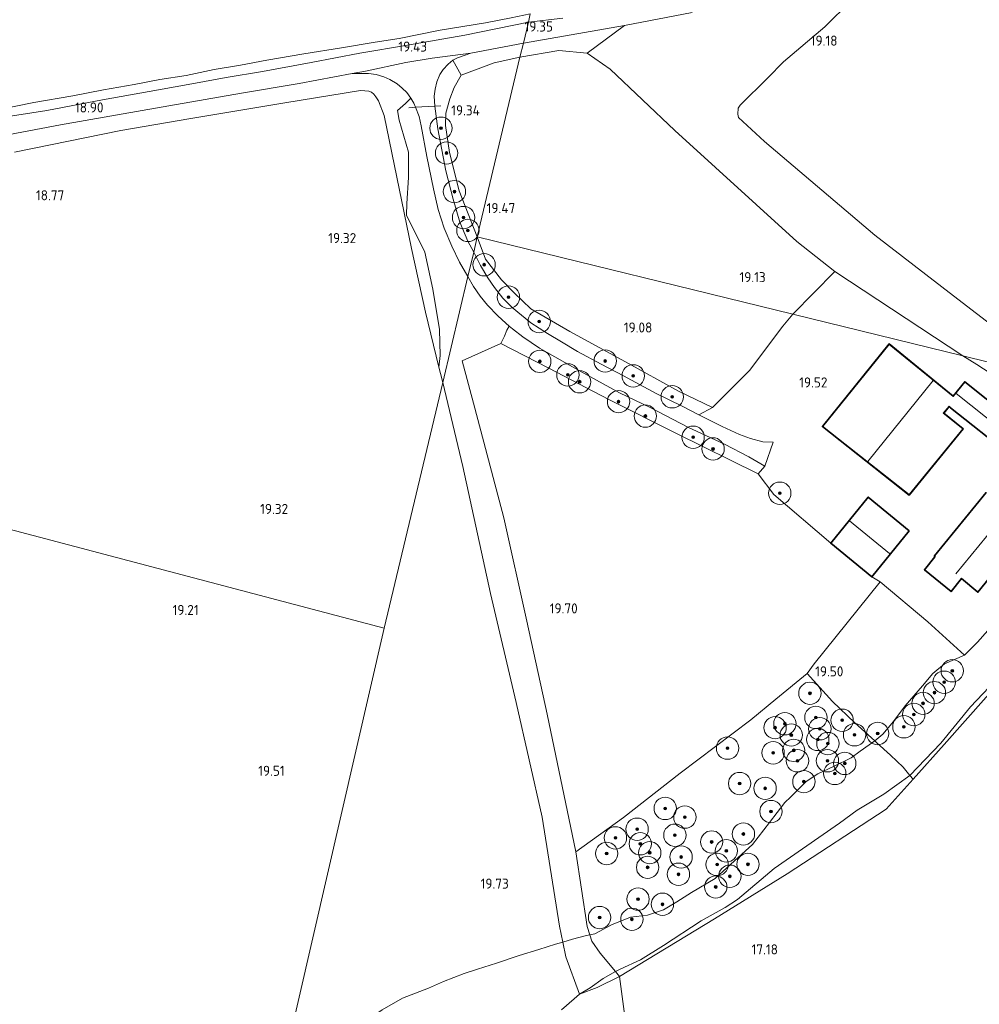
# Model space of a CAD drawing. Extents: x 196936 to 200438, y 361224 to 364196.
# Tile 17 of 256: x 197794 to 197965, y 361843 to 362019. Entities that reach past the tile are written whole.
import ezdxf
from ezdxf.enums import TextEntityAlignment as Align

# ---------------------------------------------------------------- set-up
doc = ezdxf.new("R2010")
doc.units = 0
for name, color, linetype, lineweight in [('B-ME-GR-BOOM-S', 90, 'Continuous', 25), ('B-ME-GR-BOUWLAND_AKKERBOUW-GV', 80, 'Continuous', 13), ('B-ME-GR-GRAS-GV', 60, 'Continuous', 13), ('B-ME-GW-TALUD_KRUIN-G', 90, 'Continuous', 18), ('B-ME-GW-TALUD_TEEN-G', 90, 'Continuous', 18), ('B-ME-GW-WINNINGSVAK-GV', 130, 'Continuous', 18), ('B-ME-IE-TERREINAFSCHEIDING_DOORGANG-G', 210, 'Continuous', 18), ('B-ME-IE-TERREINAFSCHEIDING_KUNSTMATIG_HEKWERK-G', 20, 'IE-TERREINAFSCHEIDING-KUNSTMATIG', 18), ('B-ME-KG-KADASTRAAL_DAKRAND-G', 170, 'Continuous', 18), ('B-ME-KG-KADASTRAAL_NOK-G', 10, 'Continuous', 18), ('B-ME-OG-BEBOUWING_BOERDERIJ-GV', 7, 'Continuous', 35), ('B-ME-OG-BEBOUWING_SCHUUR-GV', 7, 'Continuous', 35), ('B-ME-OG-HOOGTEPUNT-S', 7, 'Continuous', 25), ('B-ME-OG-TERREIN_ERF-GV', 7, 'Continuous', 18), ('B-ME-OG-TERREIN_GROEN-GV', 7, 'Continuous', 18), ('B-ME-VH-VERHARDING_ASFALT-GV', 252, 'Continuous', 18), ('B-ME-VH-VERHARDING_HALFVERHARDING-GV', 252, 'Continuous', 18)]:
    doc.layers.add(name, color=color, linetype=linetype, lineweight=lineweight)
doc.styles.add('NLCS-ISO-ANNOTATIVE-T18', font='NLCS-ISO.ttf', dxfattribs={"height": 1.8})
doc.linetypes.add('IE-TERREINAFSCHEIDING-KUNSTMATIG', pattern='A,4,[82,NLCS.SHX,S=0.75,R=90,X=0,Y=0],4,-2', length=10)

# ---------------------------------------------------------------- blocks, each defined once
blk = doc.blocks.new('SAL-HOOGTELABEL-SO')
at = {"color": 0, "linetype": 'ByBlock', "lineweight": -2, "style": 'NLCS-ISO-ANNOTATIVE-T18'}
blk.add_attdef('HOOGTE', text='', height=1.8, dxfattribs=at).set_placement((2.79, 0), align=Align.RIGHT)
blk = doc.blocks.new('SGR-BOOM_01-SO')
at = {"linetype": 'ByBlock', "lineweight": 18}
h = blk.add_hatch(color=0, dxfattribs=at)
h.dxf.hatch_style = 1
edge = h.paths.add_edge_path()
edge.add_arc((0, 0), 0.25, 0, 360)
at = {"color": 0, "linetype": 'ByBlock', "lineweight": 18}
for radius in [2, 0.25]:
    blk.add_circle((0, 0), radius, dxfattribs=at)

msp = doc.modelspace()

# ---------------------------------------------------------------- linework, layer by layer
at = {"layer": 'B-ME-GR-BOUWLAND_AKKERBOUW-GV'}
for points in [[(197792.956, 361995.591, 18.749), (197811.972, 361999.458, 19.095), (197824.136, 362001.596, 19.27), (197841.278, 362004.433, 19.274), (197854.785, 362006.67, 19.326), (197855.598, 362006.605, 19.334), (197856.268, 362006.528, 19.322), (197856.783, 362006.327, 19.314), (197857.167, 362005.971, 19.306), (197857.569, 362005.529, 19.302), (197858.019, 362004.769, 19.298), (197859.021, 362002.163, 19.27), (197861.318, 361991.141, 19.199), (197863.894, 361978.36, 19.207), (197866.407, 361967.001, 19.27), (197868.808, 361957.127, 19.392), (197869.077, 361956.021, 19.406), (197869.499, 361954.41, 19.394), (197859.063, 361910.457, 19.595), (197758.989, 361936.909, 18.14)], [(197758.989, 361936.909, 18.14), (197859.063, 361910.457, 19.595), (197838.602, 361821.674, 19.24)], [(197858.685, 361842.21, 19.452), (197862.286, 361844.285, 19.404), (197866.984, 361846.112, 19.452), (197869.631, 361847.248, 19.468), (197873.343, 361848.721, 19.476), (197875.744, 361849.499, 19.54), (197879.115, 361850.554, 19.508), (197883.14, 361851.956, 19.524), (197886.668, 361852.975, 19.476), (197889.689, 361853.944, 19.436), (197891.003, 361854.301, 19.32), (197891.51, 361851.697, 19.012), (197893.976, 361844.996, 18.085), (197892.999, 361844.162, 18.078), (197890.739, 361842.203, 17.998)], [(197890.739, 361842.203, 17.998), (197892.999, 361844.162, 18.078), (197893.976, 361844.996, 18.085), (197897.118, 361846.211, 17.989), (197901.115, 361848.151, 17.91), (197902.435, 361838.352, 17.652)]]:
    msp.add_polyline3d(points, dxfattribs=at)
msp.add_polyline3d([(197844.1, 361829.748, 19.275), (197838.602, 361821.674, 19.24), (197859.063, 361910.457, 19.595), (197869.499, 361954.41, 19.394), (197873.109, 361939.385, 19.368), (197878.074, 361916.674, 19.452), (197882.615, 361897.173, 19.492), (197887.258, 361876.665, 19.468), (197890.373, 361857.198, 19.504), (197891.003, 361854.301, 19.32), (197889.689, 361853.944, 19.436), (197886.668, 361852.975, 19.476), (197883.14, 361851.956, 19.524), (197879.115, 361850.554, 19.508), (197875.744, 361849.499, 19.54), (197873.343, 361848.721, 19.476), (197869.631, 361847.248, 19.468), (197866.984, 361846.112, 19.452), (197862.286, 361844.285, 19.404), (197858.685, 361842.21, 19.452), (197850.757, 361836.657, 19.347)], close=True, dxfattribs=at)
at = {"layer": 'B-ME-GR-GRAS-GV'}
for points in [[(197885.154, 362020.343, 19.497), (197884.809, 362018.892, 19.391), (197873.461, 362016.55, 19.37), (197863.217, 362014.77, 19.394), (197854.665, 362013.303, 19.37), (197845.976, 362011.66, 19.346), (197837.29, 362010.031, 19.301), (197830.771, 362008.964, 19.234), (197824.679, 362007.849, 19.123), (197818.711, 362006.744, 19.064), (197808.67, 362004.957, 18.878), (197798.747, 362003.088, 18.662), (197786.045, 362001.072, 18.554)], [(197890.992, 362019.608, 19.244), (197884.809, 362018.892, 19.391), (197885.154, 362020.343, 19.497)], [(197789.934, 362003.191, 18.843), (197796.431, 362004.52, 18.931), (197803.395, 362005.709, 19.091), (197808.892, 362006.754, 19.195), (197814.351, 362007.718, 19.263), (197818.918, 362008.586, 19.315), (197823.614, 362009.353, 19.407), (197828.624, 362010.369, 19.383), (197833.328, 362011.193, 19.503), (197838.038, 362012.072, 19.551), (197844.684, 362013.213, 19.499), (197851.404, 362014.259, 19.579), (197857.413, 362015.302, 19.579), (197861.729, 362015.971, 19.515), (197869.069, 362017.458, 19.475), (197877.126, 362018.749, 19.487), (197881.755, 362019.666, 19.519)], [(197792.056, 361998.795, 18.569), (197801.21, 362000.481, 18.761), (197809.998, 362002.03, 18.896), (197820.537, 362003.87, 19.166), (197833.531, 362006.153, 19.301), (197843.814, 362007.921, 19.314), (197853.345, 362009.678, 19.306), (197854.815, 362009.699, 19.386), (197856.257, 362009.674, 19.394), (197857.6, 362009.519, 19.39), (197858.998, 362009.103, 19.39), (197860.072, 362008.583, 19.394), (197861.344, 362007.813, 19.386), (197862.249, 362007.056, 19.39), (197863.098, 362006.307, 19.394), (197863.827, 362005.259, 19.394), (197862.825, 362004.324, 19.659), (197861.413, 362003.041, 19.789), (197861.69, 362001.345, 19.702), (197863.388, 361995.639, 19.58), (197863.412, 361991.075, 19.457), (197863.091, 361986.433, 19.406), (197863.026, 361984.333, 19.362), (197866.33, 361977.705, 19.473), (197867.764, 361971.087, 19.513), (197868.934, 361963.883, 19.635), (197869.025, 361959.261, 19.604), (197868.808, 361957.127, 19.392), (197866.407, 361967.001, 19.27), (197863.894, 361978.36, 19.207), (197861.318, 361991.141, 19.199), (197859.021, 362002.163, 19.27), (197858.019, 362004.769, 19.298), (197857.569, 362005.529, 19.302), (197857.167, 362005.971, 19.306), (197856.783, 362006.327, 19.314), (197856.268, 362006.528, 19.322), (197855.598, 362006.605, 19.334), (197854.785, 362006.67, 19.326), (197841.278, 362004.433, 19.274), (197824.136, 362001.596, 19.27), (197811.972, 361999.458, 19.095), (197792.956, 361995.591, 18.749)], [(197902.435, 361838.352, 17.652), (197901.115, 361848.151, 17.91), (197918.101, 361858.465, 18.045), (197931.081, 361866.561, 17.739), (197948.782, 361878.089, 17.037), (197953.589, 361883.476, 17.045), (197959.123, 361889.678, 17.055), (197970.398, 361902.359, 17.127), (197984.323, 361918.069, 17.046), (197992.638, 361927.602, 17.042), (198001.208, 361937.427, 17.037), (198017.295, 361940.072, 16.566), (198035.031, 361941.359, 16.202), (198241.01, 361890.803, 16.141)], [(197969.394, 361902.254, 17.121), (197963.819, 361896.431, 17.238), (197958.537, 361889.884, 17.138), (197953.027, 361884.15, 17.337), (197951.823, 361885.595, 17.891), (197949.57, 361887.763, 18.43), (197947.08, 361889.986, 19.009), (197946.744, 361890.295, 19.036), (197948.191, 361891.511, 19.063), (197950.06, 361893.77, 19.219), (197952.179, 361896.591, 19.324), (197955.295, 361900.176, 19.32), (197957.107, 361902.365, 19.336), (197959.223, 361904.074, 19.404), (197962.756, 361905.669, 19.32), (197965.083, 361907.948, 19.392), (197969.284, 361912.691, 19.348)]]:
    msp.add_polyline3d(points, dxfattribs=at)
for points in [[(197939.599, 361974.255, 18.971), (197932.06, 361966.632, 19.226), (197875.686, 361980.469, 19.556), (197883.312, 362012.589, 19.316), (197890.256, 362013.79, 19.205), (197895.348, 362013.291, 19.064), (197899.435, 362010.437, 18.98), (197910.981, 361999.494, 19.165), (197932.797, 361979.627, 19.088)], [(197875.686, 361980.469, 19.556), (197875.039, 361977.744, 19.502), (197873.966, 361979.687, 19.391), (197872.554, 361983.089, 19.426), (197871.372, 361987.218, 19.355), (197870.086, 361992.284, 19.404), (197868.658, 361999.756, 19.434), (197868.111, 362003.816, 19.415), (197867.97, 362005.649, 19.406), (197868.143, 362006.905, 19.41), (197868.434, 362008.204, 19.406), (197868.981, 362009.501, 19.398), (197869.594, 362010.394, 19.394), (197870.468, 362011.342, 19.382), (197871.286, 362012.042, 19.378), (197872.783, 362009.362, 19.58), (197871.572, 362007.195, 19.556), (197870.747, 362005.139, 19.514), (197870.035, 362002.606, 19.547), (197869.993, 362000.409, 19.493), (197870.718, 361995.561, 19.424), (197872.439, 361988.717, 19.388)], [(197883.312, 362012.589, 19.316), (197875.686, 361980.469, 19.556), (197872.439, 361988.717, 19.388), (197870.718, 361995.561, 19.424), (197869.993, 362000.409, 19.493), (197870.035, 362002.606, 19.547), (197870.747, 362005.139, 19.514), (197871.572, 362007.195, 19.556), (197872.783, 362009.362, 19.58), (197878.699, 362011.569, 19.382)], [(197917.748, 361949.916, 19.149), (197915.305, 361948.621, 19.741), (197912.304, 361950.183, 19.786), (197907.682, 361952.419, 19.801), (197901.806, 361955.591, 19.763), (197897.807, 361957.687, 19.741), (197893.585, 361959.986, 19.756), (197890.735, 361961.707, 19.752), (197888.211, 361963.162, 19.763), (197885.255, 361965.099, 19.741), (197883.6, 361966.474, 19.748), (197881.944, 361967.849, 19.763), (197880.235, 361969.505, 19.688), (197878.732, 361971.385, 19.639), (197877.57, 361973.13, 19.621), (197876.249, 361975.337, 19.598), (197875.039, 361977.744, 19.502), (197875.686, 361980.469, 19.556), (197877.16, 361976.492, 19.476), (197880.023, 361972.777, 19.431), (197882.246, 361970.459, 19.452), (197885.26, 361967.565, 19.476), (197892.249, 361963.527, 19.227), (197902.164, 361958.125, 19.083), (197911.659, 361952.88, 19.116)], [(197924.368, 361956.575, 19.188), (197917.748, 361949.916, 19.149), (197911.659, 361952.88, 19.116), (197902.164, 361958.125, 19.083), (197892.249, 361963.527, 19.227), (197885.26, 361967.565, 19.476), (197882.246, 361970.459, 19.452), (197880.023, 361972.777, 19.431), (197877.16, 361976.492, 19.476), (197875.686, 361980.469, 19.556), (197932.06, 361966.632, 19.226), (197930.327, 361964.518, 19.068)], [(197927.077, 361939.457, 19.587), (197925.864, 361938.059, 19.206), (197911.182, 361945.369, 19.248), (197899.21, 361951.382, 19.305), (197888.471, 361956.961, 19.362), (197879.903, 361961.366, 19.464), (197880.535, 361962.688, 19.77), (197880.985, 361963.757, 19.807), (197881.38, 361964.498, 19.83), (197881.961, 361963.991, 19.839), (197883.846, 361962.603, 19.857), (197886.813, 361960.548, 19.839), (197894.06, 361956.449, 19.786), (197901.084, 361952.555, 19.79), (197906.582, 361949.93, 19.827), (197913.313, 361946.449, 19.797), (197919.87, 361943.392, 19.741), (197924.219, 361941.141, 19.722)], [(197901.819, 361876.602, 19.437), (197893.301, 361870.458, 19.359), (197888.175, 361895.108, 19.392), (197884.54, 361911.726, 19.449), (197880.409, 361930.229, 19.392), (197875.229, 361949.797, 19.329), (197872.986, 361958.277, 19.272), (197879.903, 361961.366, 19.464), (197888.471, 361956.961, 19.362), (197899.21, 361951.382, 19.305), (197911.182, 361945.369, 19.248), (197925.864, 361938.059, 19.206), (197928.702, 361934.392, 19.197), (197938.857, 361925.653, 19.368), (197946.215, 361919.635, 19.368), (197947.673, 361918.748, 19.497), (197935.92, 361904.105, 19.416), (197934.627, 361902.385, 19.431), (197929.059, 361897.797, 19.565), (197924.565, 361894.073, 19.383), (197911.944, 361884.538, 19.428)], [(197959.123, 361889.678, 17.055), (197953.589, 361883.476, 17.045), (197953.027, 361884.15, 17.337), (197958.537, 361889.884, 17.138), (197963.819, 361896.431, 17.238), (197969.394, 361902.254, 17.121), (197975.62, 361909.864, 17.145), (197978.45, 361913.426, 17.178), (197986.665, 361922.374, 16.981), (197991.96, 361928.099, 17.077), (197992.638, 361927.602, 17.042), (197984.323, 361918.069, 17.046), (197970.398, 361902.359, 17.127)], [(197948.191, 361891.511, 19.063), (197946.744, 361890.295, 19.036), (197943.191, 361893.561, 19.264), (197939.18, 361897.331, 19.479), (197934.627, 361902.385, 19.431), (197935.92, 361904.105, 19.416), (197947.673, 361918.748, 19.497), (197956.211, 361911.61, 19.628), (197962.756, 361905.669, 19.32), (197959.223, 361904.074, 19.404), (197957.107, 361902.365, 19.336), (197955.295, 361900.176, 19.32), (197952.179, 361896.591, 19.324), (197950.06, 361893.77, 19.219)], [(197896.665, 361855.829, 19.972), (197895.803, 361855.627, 19.823), (197895.342, 361857.112, 20.026), (197893.301, 361870.458, 19.359), (197901.819, 361876.602, 19.437), (197911.944, 361884.538, 19.428), (197924.565, 361894.073, 19.383), (197929.059, 361897.797, 19.565), (197934.627, 361902.385, 19.431), (197939.18, 361897.331, 19.479), (197943.191, 361893.561, 19.264), (197946.744, 361890.295, 19.036), (197944.125, 361888.469, 18.934), (197942.534, 361887.261, 18.89), (197939.38, 361885.704, 18.858), (197936.572, 361884.399, 18.849), (197934.448, 361883.022, 19.095), (197931.683, 361880.264, 19.308), (197930.633, 361879.264, 19.288), (197927.897, 361875.716, 19.296), (197924.907, 361871.772, 19.24), (197921.019, 361868.237, 19.308), (197918.22, 361865.693, 19.296), (197913.947, 361863.192, 19.372), (197911.342, 361861.511, 19.461), (197908.956, 361860.07, 19.654), (197906.11, 361859.144, 19.815), (197903.055, 361858.76, 19.903), (197899.701, 361857.413, 20.024)], [(197901.225, 361849.503, 18.022), (197900.391, 361849.043, 18.103), (197897.662, 361852.319, 19.124), (197896.159, 361854.482, 19.666), (197895.803, 361855.627, 19.823), (197896.665, 361855.829, 19.972), (197899.701, 361857.413, 20.024), (197903.055, 361858.76, 19.903), (197906.11, 361859.144, 19.815), (197908.956, 361860.07, 19.654), (197911.342, 361861.511, 19.461), (197913.947, 361863.192, 19.372), (197918.22, 361865.693, 19.296), (197921.019, 361868.237, 19.308), (197924.907, 361871.772, 19.24), (197927.897, 361875.716, 19.296), (197930.633, 361879.264, 19.288), (197931.683, 361880.264, 19.308), (197934.448, 361883.022, 19.095), (197936.572, 361884.399, 18.849), (197939.38, 361885.704, 18.858), (197942.534, 361887.261, 18.89), (197944.125, 361888.469, 18.934), (197946.744, 361890.295, 19.036), (197947.08, 361889.986, 19.009), (197949.57, 361887.763, 18.43), (197951.823, 361885.595, 17.891), (197953.027, 361884.15, 17.337), (197948.382, 361880.777, 17.564), (197943.566, 361877.915, 17.68), (197940.406, 361875.625, 17.729), (197933.832, 361871.02, 17.821), (197928.777, 361867.472, 17.97), (197922.203, 361861.96, 18.038), (197919.971, 361860.489, 18.002), (197915.72, 361858.118, 18.038), (197908.987, 361853.714, 18.054), (197904.857, 361851.15, 18.03)], [(197918.101, 361858.465, 18.045), (197901.115, 361848.151, 17.91), (197900.391, 361849.043, 18.103), (197901.225, 361849.503, 18.022), (197904.857, 361851.15, 18.03), (197908.987, 361853.714, 18.054), (197915.72, 361858.118, 18.038), (197919.971, 361860.489, 18.002), (197922.203, 361861.96, 18.038), (197928.777, 361867.472, 17.97), (197933.832, 361871.02, 17.821), (197940.406, 361875.625, 17.729), (197943.566, 361877.915, 17.68), (197948.382, 361880.777, 17.564), (197953.027, 361884.15, 17.337), (197953.589, 361883.476, 17.045), (197948.782, 361878.089, 17.037), (197931.081, 361866.561, 17.739)], [(197895.844, 361846.152, 17.982), (197893.976, 361844.996, 18.085), (197891.51, 361851.697, 19.012), (197891.003, 361854.301, 19.32), (197892.688, 361854.828, 19.473), (197895.229, 361855.493, 19.71), (197895.803, 361855.627, 19.823), (197896.159, 361854.482, 19.666), (197897.662, 361852.319, 19.124), (197900.391, 361849.043, 18.103), (197898.207, 361847.84, 17.974)], [(197897.118, 361846.211, 17.989), (197893.976, 361844.996, 18.085), (197895.844, 361846.152, 17.982), (197898.207, 361847.84, 17.974), (197900.391, 361849.043, 18.103), (197901.115, 361848.151, 17.91)]]:
    msp.add_polyline3d(points, close=True, dxfattribs=at)
at = {"layer": 'B-ME-GW-TALUD_KRUIN-G'}
for points in [[(197962.756, 361905.669, 19.32), (197959.223, 361904.074, 19.404), (197957.107, 361902.365, 19.336), (197955.295, 361900.176, 19.32), (197952.179, 361896.591, 19.324), (197950.06, 361893.77, 19.219), (197948.191, 361891.511, 19.063), (197946.744, 361890.295, 19.036), (197944.125, 361888.469, 18.934), (197942.534, 361887.261, 18.89), (197939.38, 361885.704, 18.858), (197936.572, 361884.399, 18.849), (197934.448, 361883.022, 19.095), (197931.683, 361880.264, 19.308), (197930.633, 361879.264, 19.288), (197927.897, 361875.716, 19.296), (197924.907, 361871.772, 19.24), (197921.019, 361868.237, 19.308), (197918.22, 361865.693, 19.296), (197913.947, 361863.192, 19.372), (197911.342, 361861.511, 19.461), (197908.956, 361860.07, 19.654), (197906.11, 361859.144, 19.815), (197903.055, 361858.76, 19.903), (197899.701, 361857.413, 20.024), (197896.665, 361855.829, 19.972), (197895.803, 361855.627, 19.823), (197895.229, 361855.493, 19.71), (197892.688, 361854.828, 19.473), (197891.003, 361854.301, 19.32)], [(197891.003, 361854.301, 19.32), (197889.689, 361853.944, 19.436), (197886.668, 361852.975, 19.476), (197883.14, 361851.956, 19.524), (197879.115, 361850.554, 19.508), (197875.744, 361849.499, 19.54), (197873.343, 361848.721, 19.476), (197869.631, 361847.248, 19.468), (197866.984, 361846.112, 19.452), (197862.286, 361844.285, 19.404), (197858.685, 361842.21, 19.452), (197850.757, 361836.657, 19.347), (197844.1, 361829.748, 19.275), (197838.602, 361821.674, 19.24)]]:
    msp.add_polyline3d(points, dxfattribs=at)
at = {"layer": 'B-ME-GW-TALUD_TEEN-G'}
for points in [[(197958.537, 361889.884, 17.138), (197963.819, 361896.431, 17.238), (197969.394, 361902.254, 17.121), (197975.62, 361909.864, 17.145), (197978.45, 361913.426, 17.178), (197986.665, 361922.374, 16.981), (197991.96, 361928.099, 17.077), (197993.037, 361929.263, 17.097), (198001.208, 361937.427, 17.037)], [(197890.739, 361842.203, 17.998), (197892.999, 361844.162, 18.078), (197893.976, 361844.996, 18.085), (197895.844, 361846.152, 17.982), (197898.207, 361847.84, 17.974), (197900.391, 361849.043, 18.103), (197901.225, 361849.503, 18.022), (197904.857, 361851.15, 18.03), (197908.987, 361853.714, 18.054), (197915.72, 361858.118, 18.038), (197919.971, 361860.489, 18.002), (197922.203, 361861.96, 18.038), (197928.777, 361867.472, 17.97), (197933.832, 361871.02, 17.821), (197940.406, 361875.625, 17.729), (197943.566, 361877.915, 17.68), (197948.382, 361880.777, 17.564), (197953.027, 361884.15, 17.337), (197958.537, 361889.884, 17.138)]]:
    msp.add_polyline3d(points, dxfattribs=at)
at = {"layer": 'B-ME-GW-WINNINGSVAK-GV'}
msp.add_polyline3d([(197881.755, 362019.666, 19.519), (197877.126, 362018.749, 19.487), (197869.069, 362017.458, 19.475), (197861.729, 362015.971, 19.515), (197857.413, 362015.302, 19.579), (197851.404, 362014.259, 19.579), (197844.684, 362013.213, 19.499), (197838.038, 362012.072, 19.551), (197833.328, 362011.193, 19.503), (197828.624, 362010.369, 19.383), (197823.614, 362009.353, 19.407), (197818.918, 362008.586, 19.315), (197814.351, 362007.718, 19.263), (197808.892, 362006.754, 19.195), (197803.395, 362005.709, 19.091), (197796.431, 362004.52, 18.931), (197789.934, 362003.191, 18.843)], dxfattribs=at)
at = {"layer": 'B-ME-IE-TERREINAFSCHEIDING_DOORGANG-G'}
msp.add_polyline3d([(197869.191, 362003.874, 19.447), (197868.111, 362003.816, 19.415), (197864.658, 362003.631, 19.382), (197863.453, 362003.566, 19.479)], dxfattribs=at)
at = {"layer": 'B-ME-IE-TERREINAFSCHEIDING_KUNSTMATIG_HEKWERK-G'}
for points in [[(197885.154, 362020.343, 19.497), (197881.755, 362019.666, 19.519), (197877.126, 362018.749, 19.487), (197869.069, 362017.458, 19.475), (197861.729, 362015.971, 19.515), (197857.413, 362015.302, 19.579), (197851.404, 362014.259, 19.579), (197844.684, 362013.213, 19.499), (197838.038, 362012.072, 19.551), (197833.328, 362011.193, 19.503), (197828.624, 362010.369, 19.383), (197823.614, 362009.353, 19.407), (197818.918, 362008.586, 19.315), (197814.351, 362007.718, 19.263), (197808.892, 362006.754, 19.195), (197803.395, 362005.709, 19.091), (197796.431, 362004.52, 18.931), (197789.934, 362003.191, 18.843)], [(197883.312, 362012.589, 19.316), (197890.256, 362013.79, 19.205), (197895.348, 362013.291, 19.064), (197899.435, 362010.437, 18.98), (197910.981, 361999.494, 19.165), (197932.797, 361979.627, 19.088)], [(197875.686, 361980.469, 19.556), (197872.439, 361988.717, 19.388), (197870.718, 361995.561, 19.424), (197869.993, 362000.409, 19.493), (197870.035, 362002.606, 19.547), (197870.747, 362005.139, 19.514), (197871.572, 362007.195, 19.556), (197872.783, 362009.362, 19.58), (197878.699, 362011.569, 19.382), (197883.312, 362012.589, 19.316)], [(197875.686, 361980.469, 19.556), (197877.16, 361976.492, 19.476), (197880.023, 361972.777, 19.431), (197882.246, 361970.459, 19.452), (197885.26, 361967.565, 19.476), (197892.249, 361963.527, 19.227), (197902.164, 361958.125, 19.083), (197911.659, 361952.88, 19.116), (197917.748, 361949.916, 19.149), (197924.368, 361956.575, 19.188), (197930.327, 361964.518, 19.068), (197932.06, 361966.632, 19.226)], [(197932.797, 361979.627, 19.088), (197939.599, 361974.255, 18.971), (197932.06, 361966.632, 19.226)], [(197924.565, 361894.073, 19.383), (197911.944, 361884.538, 19.428), (197901.819, 361876.602, 19.437), (197893.301, 361870.458, 19.359), (197888.175, 361895.108, 19.392), (197884.54, 361911.726, 19.449), (197880.409, 361930.229, 19.392), (197875.229, 361949.797, 19.329), (197872.986, 361958.277, 19.272), (197879.903, 361961.366, 19.464), (197888.471, 361956.961, 19.362), (197899.21, 361951.382, 19.305), (197911.182, 361945.369, 19.248), (197925.864, 361938.059, 19.206), (197928.702, 361934.392, 19.197), (197938.857, 361925.653, 19.368)], [(197901.115, 361848.151, 17.91), (197918.101, 361858.465, 18.045), (197931.081, 361866.561, 17.739), (197948.782, 361878.089, 17.037), (197953.589, 361883.476, 17.045), (197959.123, 361889.678, 17.055), (197970.398, 361902.359, 17.127), (197984.323, 361918.069, 17.046), (197992.638, 361927.602, 17.042), (198001.208, 361937.427, 17.037)], [(197984.944, 361932.941, 19.376), (197982.688, 361930.032, 19.431), (197982.256, 361929.475, 19.441), (197979.126, 361925.275, 19.4), (197975.435, 361920.417, 19.308), (197969.284, 361912.691, 19.348), (197965.083, 361907.948, 19.392), (197962.756, 361905.669, 19.32)], [(197946.215, 361919.635, 19.368), (197947.673, 361918.748, 19.497), (197935.92, 361904.105, 19.416)], [(197962.756, 361905.669, 19.32), (197956.211, 361911.61, 19.628), (197947.673, 361918.748, 19.497)], [(197924.565, 361894.073, 19.383), (197929.059, 361897.797, 19.565), (197934.627, 361902.385, 19.431), (197935.92, 361904.105, 19.416)], [(197934.627, 361902.385, 19.431), (197939.18, 361897.331, 19.479), (197943.191, 361893.561, 19.264), (197946.744, 361890.295, 19.036), (197947.08, 361889.986, 19.009), (197949.57, 361887.763, 18.43), (197951.823, 361885.595, 17.891), (197953.027, 361884.15, 17.337), (197953.589, 361883.476, 17.045)], [(197893.301, 361870.458, 19.359), (197895.342, 361857.112, 20.026), (197895.803, 361855.627, 19.823), (197896.159, 361854.482, 19.666), (197897.662, 361852.319, 19.124), (197900.391, 361849.043, 18.103), (197901.115, 361848.151, 17.91), (197902.435, 361838.352, 17.652), (197903.787, 361827.601, 17.142), (197904.808, 361819.619, 16.871), (197906.757, 361804.339, 16.742), (197908.708, 361788.52, 16.475), (197913.146, 361754.224, 15.969)]]:
    msp.add_polyline3d(points, dxfattribs=at)
at = {"layer": 'B-ME-KG-KADASTRAAL_DAKRAND-G'}
for points in [[(197970.828, 361941.585, 22.214), (197960.331, 361949.9, 22.256), (197960.026, 361950.169, 23.36), (197958.988, 361948.926, 23.335), (197962.476, 361946.105, 21.679), (197952.89, 361934.36, 21.689), (197937.447, 361946.536, 21.87), (197949.31, 361961.239, 21.868), (197960.774, 361951.894, 23.821), (197962.835, 361954.471, 22.141), (197974.566, 361945.146, 22.072)], [(197974.788, 361928.825, 22.646), (197965.153, 361916.982, 22.664), (197962.246, 361919.411, 22.991), (197960.363, 361917.076, 22.055), (197955.664, 361920.927, 22.121), (197957.541, 361923.256, 23.278), (197957.45, 361923.421, 23.05), (197966.708, 361934.732, 22.811)]]:
    msp.add_polyline3d(points, dxfattribs=at)
msp.add_polyline3d([(197946.208, 361919.706, 23.754), (197938.927, 361925.66, 23.754), (197945.577, 361933.844, 23.754), (197952.802, 361927.887, 23.781)], close=True, dxfattribs=at)
at = {"layer": 'B-ME-KG-KADASTRAAL_NOK-G'}
for points in [[(197957.17, 361954.768, 27.54), (197945.465, 361940.278, 27.528)], [(197961.28, 361952.447, 24.396), (197974.398, 361942.021, 24.417)], [(197961.212, 361920.201, 27.609), (197973.567, 361935.201, 27.609)], [(197949.393, 361923.849, 27.813), (197942.234, 361929.678, 27.84)]]:
    msp.add_polyline3d(points, dxfattribs=at)
at = {"layer": 'B-ME-OG-BEBOUWING_BOERDERIJ-GV'}
for points in [[(197970.797, 361941.546, 19.425), (197960.297, 361949.863, 19.425), (197960.028, 361950.094, 19.425), (197959.058, 361948.932, 19.425), (197962.546, 361946.112, 19.425), (197952.898, 361934.29, 19.425), (197937.377, 361946.528, 19.425), (197949.302, 361961.309, 19.425), (197960.766, 361951.964, 19.425), (197962.827, 361954.541, 19.425), (197974.595, 361945.187, 19.425)], [(197974.794, 361928.753, 19.425), (197965.16, 361916.911, 20.042), (197962.253, 361919.34, 20.074), (197960.37, 361917.005, 20.062), (197955.594, 361920.92, 20.145), (197957.48, 361923.26, 20.1), (197957.389, 361923.425, 20.139), (197966.639, 361934.727, 19.539)]]:
    msp.add_polyline3d(points, dxfattribs=at)
at = {"layer": 'B-ME-OG-BEBOUWING_SCHUUR-GV'}
msp.add_polyline3d([(197952.872, 361927.894, 19.368), (197946.215, 361919.635, 19.368), (197938.857, 361925.653, 19.368), (197945.57, 361933.915, 19.368)], close=True, dxfattribs=at)
at = {"layer": 'B-ME-OG-TERREIN_ERF-GV'}
for points in [[(197980.562, 361954.728, 18.999), (197960.798, 361969.889, 19.285), (197946.738, 361980.756, 19.428), (197927.045, 361997.533, 19.355), (197922.399, 362001.8, 19.297), (197922.237, 362002.38, 19.322), (197922.311, 362003.452, 19.355), (197922.645, 362004.004, 19.371), (197927.599, 362008.913, 19.428), (197930.439, 362011.741, 19.208), (197937.794, 362018.044, 19.141), (197942.539, 362022.662, 19.058)], [(197969.284, 361912.691, 19.348), (197965.083, 361907.948, 19.392), (197962.756, 361905.669, 19.32), (197956.211, 361911.61, 19.628), (197947.673, 361918.748, 19.497), (197946.215, 361919.635, 19.368), (197952.872, 361927.894, 19.368), (197945.57, 361933.915, 19.368), (197938.857, 361925.653, 19.368), (197928.702, 361934.392, 19.197), (197925.864, 361938.059, 19.206), (197927.077, 361939.457, 19.587), (197928.545, 361943.751, 19.602), (197926.747, 361943.809, 19.654), (197924.534, 361944.423, 19.707), (197922.53, 361945.106, 19.745), (197919.459, 361946.529, 19.737), (197915.305, 361948.621, 19.741), (197917.748, 361949.916, 19.149), (197924.368, 361956.575, 19.188), (197930.327, 361964.518, 19.068), (197932.06, 361966.632, 19.226), (197962.45, 361959.174, 19.19), (197964.989, 361957.622, 19.112), (197969.595, 361954.676, 19.12)], [(197974.595, 361945.187, 19.425), (197962.827, 361954.541, 19.425), (197960.766, 361951.964, 19.425), (197949.302, 361961.309, 19.425), (197937.377, 361946.528, 19.425), (197952.898, 361934.29, 19.425), (197962.546, 361946.112, 19.425), (197959.058, 361948.932, 19.425), (197960.028, 361950.094, 19.425), (197960.297, 361949.863, 19.425), (197970.797, 361941.546, 19.425)], [(197966.639, 361934.727, 19.539), (197957.389, 361923.425, 20.139), (197957.48, 361923.26, 20.1), (197955.594, 361920.92, 20.145), (197960.37, 361917.005, 20.062), (197962.253, 361919.34, 20.074), (197965.16, 361916.911, 20.042), (197974.794, 361928.753, 19.425)]]:
    msp.add_polyline3d(points, dxfattribs=at)
msp.add_polyline3d([(197939.599, 361974.255, 18.971), (197962.45, 361959.174, 19.19), (197932.06, 361966.632, 19.226)], close=True, dxfattribs=at)
at = {"layer": 'B-ME-OG-TERREIN_GROEN-GV'}
msp.add_polyline3d([(197942.539, 362022.662, 19.058), (197937.794, 362018.044, 19.141), (197930.439, 362011.741, 19.208), (197927.599, 362008.913, 19.428), (197922.645, 362004.004, 19.371), (197922.311, 362003.452, 19.355), (197922.237, 362002.38, 19.322), (197922.399, 362001.8, 19.297), (197927.045, 361997.533, 19.355), (197946.738, 361980.756, 19.428), (197960.798, 361969.889, 19.285), (197980.562, 361954.728, 18.999), (197962.45, 361959.174, 19.19), (197939.599, 361974.255, 18.971), (197932.797, 361979.627, 19.088), (197910.981, 361999.494, 19.165), (197899.435, 362010.437, 18.98), (197895.348, 362013.291, 19.064), (197901.975, 362018.268, 19.307), (197914.069, 362020.617, 19.355)], dxfattribs=at)
for points in [[(197901.975, 362018.268, 19.307), (197895.348, 362013.291, 19.064), (197890.256, 362013.79, 19.205), (197883.312, 362012.589, 19.316), (197883.917, 362015.135, 19.358)], [(197878.699, 362011.569, 19.382), (197872.783, 362009.362, 19.58), (197871.286, 362012.042, 19.378), (197872.127, 362012.455, 19.35), (197874.55, 362013.31, 19.346), (197883.917, 362015.135, 19.358), (197883.312, 362012.589, 19.316)], [(197874.001, 361973.371, 19.562), (197869.499, 361954.41, 19.394), (197869.077, 361956.021, 19.406), (197868.808, 361957.127, 19.392), (197869.025, 361959.261, 19.604), (197868.934, 361963.883, 19.635), (197867.764, 361971.087, 19.513), (197866.33, 361977.705, 19.473), (197863.026, 361984.333, 19.362), (197863.091, 361986.433, 19.406), (197863.412, 361991.075, 19.457), (197863.388, 361995.639, 19.58), (197861.69, 362001.345, 19.702), (197861.413, 362003.041, 19.789), (197862.825, 362004.324, 19.659), (197863.827, 362005.259, 19.394), (197864.346, 362004.349, 19.39), (197864.658, 362003.631, 19.382), (197865.294, 362002, 19.354), (197865.667, 362000.313, 19.382), (197866.646, 361994.829, 19.385), (197867.83, 361989.081, 19.406), (197868.661, 361985.361, 19.415), (197869.764, 361982.008, 19.409), (197871.11, 361978.801, 19.4), (197872.488, 361975.921, 19.439)], [(197892.688, 361854.828, 19.473), (197891.003, 361854.301, 19.32), (197890.373, 361857.198, 19.504), (197887.258, 361876.665, 19.468), (197882.615, 361897.173, 19.492), (197878.074, 361916.674, 19.452), (197873.109, 361939.385, 19.368), (197869.499, 361954.41, 19.394), (197874.001, 361973.371, 19.562), (197875.03, 361971.584, 19.677), (197876.187, 361969.839, 19.699), (197877.483, 361968.236, 19.722), (197879.37, 361966.347, 19.801), (197880.769, 361965.03, 19.82), (197881.38, 361964.498, 19.83), (197880.985, 361963.757, 19.807), (197880.535, 361962.688, 19.77), (197879.903, 361961.366, 19.464), (197872.986, 361958.277, 19.272), (197875.229, 361949.797, 19.329), (197880.409, 361930.229, 19.392), (197884.54, 361911.726, 19.449), (197888.175, 361895.108, 19.392), (197893.301, 361870.458, 19.359), (197895.342, 361857.112, 20.026), (197895.803, 361855.627, 19.823), (197895.229, 361855.493, 19.71)], [(197989.369, 361938.18, 19.038), (197987.441, 361936.388, 19.131), (197986.458, 361941.294, 19.149), (197985.184, 361944.112, 19.141), (197979.006, 361948.74, 19.056), (197975.259, 361951.45, 19.039), (197969.595, 361954.676, 19.12), (197964.989, 361957.622, 19.112), (197962.45, 361959.174, 19.19), (197980.562, 361954.728, 18.999), (197985.299, 361952.306, 19.07), (197991.515, 361948.583, 19.159), (197995.615, 361943.947, 18.866), (197992.574, 361940.88, 18.898)]]:
    msp.add_polyline3d(points, close=True, dxfattribs=at)
at = {"layer": 'B-ME-VH-VERHARDING_ASFALT-GV'}
for points in [[(197914.069, 362020.617, 19.355), (197901.975, 362018.268, 19.307), (197883.917, 362015.135, 19.358), (197884.809, 362018.892, 19.391), (197890.992, 362019.608, 19.244)], [(197786.045, 362001.072, 18.554), (197798.747, 362003.088, 18.662), (197808.67, 362004.957, 18.878), (197818.711, 362006.744, 19.064), (197824.679, 362007.849, 19.123), (197830.771, 362008.964, 19.234), (197837.29, 362010.031, 19.301), (197845.976, 362011.66, 19.346), (197854.665, 362013.303, 19.37), (197863.217, 362014.77, 19.394), (197873.461, 362016.55, 19.37), (197884.809, 362018.892, 19.391), (197883.917, 362015.135, 19.358), (197874.55, 362013.31, 19.346), (197867.595, 362012.416, 19.316), (197862.91, 362011.656, 19.316), (197855.719, 362010.116, 19.304), (197853.345, 362009.678, 19.306), (197843.814, 362007.921, 19.314), (197833.531, 362006.153, 19.301), (197820.537, 362003.87, 19.166), (197809.998, 362002.03, 18.896), (197801.21, 362000.481, 18.761), (197792.056, 361998.795, 18.569)]]:
    msp.add_polyline3d(points, dxfattribs=at)
at = {"layer": 'B-ME-VH-VERHARDING_HALFVERHARDING-GV'}
for points in [[(197869.594, 362010.394, 19.394), (197868.981, 362009.501, 19.398), (197868.434, 362008.204, 19.406), (197868.143, 362006.905, 19.41), (197867.97, 362005.649, 19.406), (197868.111, 362003.816, 19.415), (197864.658, 362003.631, 19.382), (197864.346, 362004.349, 19.39), (197863.827, 362005.259, 19.394), (197863.098, 362006.307, 19.394), (197862.249, 362007.056, 19.39), (197861.344, 362007.813, 19.386), (197860.072, 362008.583, 19.394), (197858.998, 362009.103, 19.39), (197857.6, 362009.519, 19.39), (197856.257, 362009.674, 19.394), (197854.815, 362009.699, 19.386), (197853.345, 362009.678, 19.306), (197855.719, 362010.116, 19.304), (197862.91, 362011.656, 19.316), (197867.595, 362012.416, 19.316), (197874.55, 362013.31, 19.346), (197872.127, 362012.455, 19.35), (197871.286, 362012.042, 19.378), (197870.468, 362011.342, 19.382)], [(197875.039, 361977.744, 19.502), (197874.001, 361973.371, 19.562), (197872.488, 361975.921, 19.439), (197871.11, 361978.801, 19.4), (197869.764, 361982.008, 19.409), (197868.661, 361985.361, 19.415), (197867.83, 361989.081, 19.406), (197866.646, 361994.829, 19.385), (197865.667, 362000.313, 19.382), (197865.294, 362002, 19.354), (197864.658, 362003.631, 19.382), (197868.111, 362003.816, 19.415), (197868.658, 361999.756, 19.434), (197870.086, 361992.284, 19.404), (197871.372, 361987.218, 19.355), (197872.554, 361983.089, 19.426), (197873.966, 361979.687, 19.391)], [(197928.545, 361943.751, 19.602), (197927.077, 361939.457, 19.587), (197924.219, 361941.141, 19.722), (197919.87, 361943.392, 19.741), (197913.313, 361946.449, 19.797), (197906.582, 361949.93, 19.827), (197901.084, 361952.555, 19.79), (197894.06, 361956.449, 19.786), (197886.813, 361960.548, 19.839), (197883.846, 361962.603, 19.857), (197881.961, 361963.991, 19.839), (197881.38, 361964.498, 19.83), (197880.769, 361965.03, 19.82), (197879.37, 361966.347, 19.801), (197877.483, 361968.236, 19.722), (197876.187, 361969.839, 19.699), (197875.03, 361971.584, 19.677), (197874.001, 361973.371, 19.562), (197875.039, 361977.744, 19.502), (197876.249, 361975.337, 19.598), (197877.57, 361973.13, 19.621), (197878.732, 361971.385, 19.639), (197880.235, 361969.505, 19.688), (197881.944, 361967.849, 19.763), (197883.6, 361966.474, 19.748), (197885.255, 361965.099, 19.741), (197888.211, 361963.162, 19.763), (197890.735, 361961.707, 19.752), (197893.585, 361959.986, 19.756), (197897.807, 361957.687, 19.741), (197901.806, 361955.591, 19.763), (197907.682, 361952.419, 19.801), (197912.304, 361950.183, 19.786), (197915.305, 361948.621, 19.741), (197919.459, 361946.529, 19.737), (197922.53, 361945.106, 19.745), (197924.534, 361944.423, 19.707), (197926.747, 361943.809, 19.654)]]:
    msp.add_polyline3d(points, close=True, dxfattribs=at)

# ---------------------------------------------------------------- block references
at = {"layer": 'B-ME-GR-BOOM-S'}
for p in [(197869.191, 361999.898, 19.439), (197870.184, 361995.458, 19.447), (197871.593, 361988.554, 19.435), (197873.23, 361983.917, 19.443), (197874.01, 361981.608, 19.518), (197876.903, 361975.479, 19.657), (197881.25, 361969.679, 19.706), (197886.753, 361965.322, 19.783), (197886.852, 361958.192, 19.543), (197898.548, 361958.26, 19.815), (197891.877, 361955.772, 19.515), (197903.559, 361955.594, 19.843), (197893.972, 361954.552, 19.47), (197910.533, 361951.862, 19.762), (197900.942, 361950.987, 19.515), (197905.725, 361948.414, 19.414), (197914.265, 361944.62, 19.503), (197917.826, 361942.53, 19.592), (197929.759, 361934.606, 19.373), (197960.591, 361902.856, 18.961), (197959.139, 361900.812, 18.858), (197935.145, 361898.826, 19.493), (197957.394, 361898.944, 18.848), (197955.364, 361897.03, 18.81), (197953.702, 361895.034, 18.767), (197930.666, 361893.383, 19.558), (197936.213, 361894.505, 19.531), (197940.897, 361894.002, 19.267), (197928.908, 361892.676, 19.563), (197936.913, 361892.473, 19.509), (197947.256, 361891.632, 19.176), (197951.939, 361892.839, 18.772), (197931.81, 361891.361, 19.552), (197936.54, 361890.571, 19.493), (197938.359, 361889.831, 19.305), (197943.124, 361891.405, 19.149), (197920.42, 361889.018, 19.606), (197928.557, 361888.178, 19.568), (197932.24, 361888.617, 19.547), (197932.923, 361886.754, 19.477), (197938.274, 361886.762, 18.907), (197941.365, 361886.287, 18.826), (197939.581, 361884.483, 18.729), (197934.068, 361883.022, 19.117), (197922.578, 361882.687, 19.681), (197927.127, 361881.828, 19.595), (197909.28, 361878.237, 19.805), (197928.178, 361877.676, 19.429), (197912.788, 361876.675, 19.816), (197904.251, 361874.517, 19.837), (197900.372, 361872.964, 19.837), (197911.011, 361873.436, 19.805), (197917.578, 361872.233, 19.692), (197923.247, 361873.658, 19.525), (197904.822, 361871.907, 19.843), (197920.199, 361870.65, 19.563), (197898.807, 361870.173, 19.913), (197906.503, 361870.315, 19.843), (197912.12, 361869.546, 19.827), (197906.134, 361867.696, 19.843), (197918.547, 361868.21, 19.568), (197924.067, 361868.235, 18.88), (197911.645, 361866.455, 19.821), (197920.828, 361866.097, 19.052), (197918.302, 361864.184, 19.117), (197904.415, 361862.018, 19.956), (197908.782, 361861.089, 19.714), (197897.549, 361858.711, 20.461), (197903.325, 361858.403, 19.902)]:
    msp.add_blockref('SGR-BOOM_01-SO', p, dxfattribs=at)
at = {"layer": 'B-ME-OG-HOOGTEPUNT-S'}
for p, values in [((197886.418, 362017.185, 19.353), {'HOOGTE': '19.35'}), ((197863.915, 362013.603, 19.43), {'HOOGTE': '19.43'}), ((197937.28, 362014.659, 19.175), {'HOOGTE': '19.18'}), ((197806.078, 362002.705, 18.896), {'HOOGTE': '18.90'}), ((197873.352, 362002.192, 19.337), {'HOOGTE': '19.34'}), ((197799.065, 361987.002, 18.765), {'HOOGTE': '18.77'}), ((197879.681, 361984.704, 19.469), {'HOOGTE': '19.47'}), ((197851.257, 361979.342, 19.319), {'HOOGTE': '19.32'}), ((197924.448, 361972.356, 19.13), {'HOOGTE': '19.13'}), ((197904.179, 361963.35, 19.083), {'HOOGTE': '19.08'}), ((197935.483, 361953.521, 19.521), {'HOOGTE': '19.52'}), ((197839.081, 361930.9, 19.319), {'HOOGTE': '19.32'}), ((197823.089, 361912.828, 19.205), {'HOOGTE': '19.21'}), ((197890.844, 361913.108, 19.699), {'HOOGTE': '19.70'}), ((197938.333, 361901.848, 19.497), {'HOOGTE': '19.50'}), ((197838.466, 361884.062, 19.505), {'HOOGTE': '19.51'}), ((197878.521, 361863.884, 19.725), {'HOOGTE': '19.73'}), ((197926.64, 361852.116, 17.181), {'HOOGTE': '17.18'})]:
    msp.add_blockref('SAL-HOOGTELABEL-SO', p, dxfattribs=at).add_auto_attribs(values)

doc.saveas('drawing.dxf')
